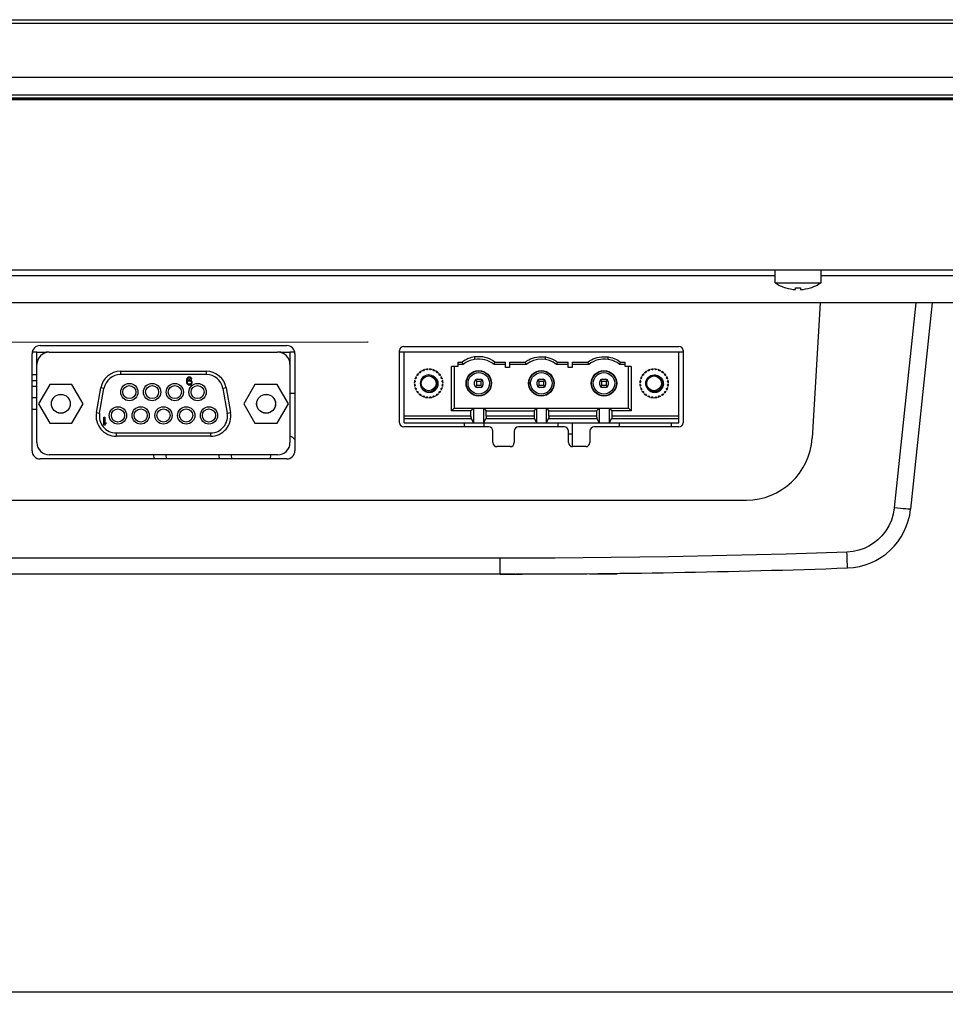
# Model space of a CAD drawing. Header units: millimetres. Extents: x 0 to 1682, y 0 to 1188.
# Tile 6 of 46: x 552 to 665, y 246 to 365. Entities that reach past the tile are written whole.
import ezdxf

# ---------------------------------------------------------------- set-up
doc = ezdxf.new("R2010")
doc.units = ezdxf.units.MM
doc.header["$LTSCALE"] = 92.51
doc.header["$PDMODE"] = 3
doc.header["$PDSIZE"] = 8
doc.layers.get('0').update_dxf_attribs({"linetype": 'CONTINUOUS'})
doc.layers.get('Defpoints').update_dxf_attribs({"linetype": 'CONTINUOUS'})
for name, color, linetype in [('2EDGRM-7_62-03P-1Y-100AH_-SHAPE', 7, 'CONTINUOUS'), ('BASE_PCB_V00-TOPRC-SHAPE', 7, 'CONTINUOUS'), ('D_SUB_09P-SHAPE', 7, 'CONTINUOUS'), ('GASKET_TOPRC19_REV03_VIEW-SHAPE', 7, 'CONTINUOUS'), ('ISO7045-M3X6-4_8-SHAPE', 7, 'CONTINUOUS'), ('PINHEAD-SK2542-SR-NA-SHAPE', 7, 'CONTINUOUS'), ('RC1900WD-FRONT_COVE7-2404-SHAPE', 7, 'CONTINUOUS'), ('REAR_CASE-RC19W-SHAPE', 7, 'CONTINUOUS'), ('REAR_COVER_RC1500WD-SHAPE', 7, 'CONTINUOUS'), ('SD_SOCKET-1939115-SHAPE', 7, 'CONTINUOUS'), ('SMPS_TOPRC-SHAPE', 7, 'CONTINUOUS')]:
    doc.layers.add(name, color=color, linetype=linetype)
doc.styles.get("Standard").update_dxf_attribs({"font": 'GOTHIC.TTF'})
doc.dimstyles.get("Standard").update_dxf_attribs({"dimtxt": 7, "dimasz": 7, "dimexe": 1.5, "dimexo": 1, "dimtad": 1, "dimdec": 5, "dimdsep": 46, "dimtxsty": 'Standard', "dimblk": '_FILLED', "dimblk1": '_FILLED', "dimblk2": '_FILLED', "dimcen": 0.09, "dimadec": 5, "dimazin": 2, "dimtol": 1, "dimtp": 1e-05, "dimtm": 1e-05, "dimtfac": 1, "dimtdec": 5, "dimtofl": 0, "dimtmove": 0, "dimatfit": 3, "dimldrblk": '_FILLED', "dimfxl": 1, "dimtolj": 1, "dimarcsym": 0})

# ---------------------------------------------------------------- blocks, each defined once
blk = doc.blocks.new('_FILLED')
at = {"color": 0, "linetype": 'ByBlock'}
blk.add_solid([(0, 0), (-1, 0.214), (-1, -0.214)], dxfattribs=at)
blk = doc.blocks.new('*D6')
at = {"color": 2, "lineweight": -2, "transparency": 16777216}
for p, q in [((304.48, 354.8), (304.48, 245.7)), ((766.29, 354.8), (766.29, 245.7)), ((311.48, 247.2), (759.29, 247.2))]:
    blk.add_line(p, q, dxfattribs=at)
at = {"layer": 'Defpoints', "color": 0, "transparency": 16777216}
for p in [(304.48, 355.8), (766.29, 355.8), (766.29, 247.2)]:
    blk.add_point(p, dxfattribs=at)
at = {"color": 2, "lineweight": -2, "transparency": 16777216, "xscale": 7, "yscale": 7, "zscale": 7, "rotation": 180}
blk.add_blockref('_FILLED', (304.48, 247.2), dxfattribs=at)
at = {"color": 2, "lineweight": -2, "transparency": 16777216, "xscale": 7, "yscale": 7, "zscale": 7}
blk.add_blockref('_FILLED', (766.29, 247.2), dxfattribs=at)
at = {"color": 2, "transparency": 16777216, "insert": (535.38, 252.55), "char_height": 9, "attachment_point": 5}
blk.add_mtext('\\A1;461.8', dxfattribs=at)

msp = doc.modelspace()

# ---------------------------------------------------------------- linework, layer by layer
at = {"layer": '2EDGRM-7_62-03P-1Y-100AH_-SHAPE', "color": 7, "linetype": 'Continuous'}
for p, q in [((632.103, 325.047), (598.663, 325.047)), ((598.663, 316.447), (598.663, 325.047)), ((632.103, 316.447), (632.103, 325.047)), ((605.203, 323.847), (605.75, 323.847)), ((605.203, 323.847), (605.203, 323.297)), ((605.853, 323.547), (605.203, 323.547)), ((607.263, 324.464), (607.263, 324.16)), ((611.02, 323.547), (609.62, 323.547)), ((609.723, 323.847), (611.02, 323.847)), ((611.02, 323.197), (611.02, 323.847)), ((611.52, 323.847), (613.428, 323.847)), ((611.52, 323.847), (611.52, 323.197)), ((613.54, 323.547), (611.52, 323.547)), ((615.883, 324.158), (615.883, 324.457)), ((618.64, 323.547), (617.24, 323.547)), ((617.352, 323.847), (618.64, 323.847)), ((618.64, 323.197), (618.64, 323.847)), ((619.14, 323.847), (621.048, 323.847)), ((619.14, 323.847), (619.14, 323.197)), ((621.16, 323.547), (619.14, 323.547)), ((623.503, 324.161), (623.503, 324.461)), ((625.563, 323.547), (624.913, 323.547)), ((625.025, 323.847), (625.563, 323.847)), ((625.563, 323.297), (625.563, 323.847)), ((600.382, 322.439), (600.363, 322.264)), ((600.646, 322.546), (600.471, 322.528)), ((600.734, 322.73), (600.671, 322.565)), ((601.017, 322.765), (600.843, 322.793)), ((601.149, 322.92), (601.046, 322.777)), ((601.432, 322.881), (601.271, 322.953)), ((601.6, 322.996), (601.463, 322.885)), ((601.863, 322.885), (601.726, 322.996)), ((602.055, 322.953), (601.894, 322.881)), ((602.28, 322.777), (602.176, 322.92)), ((602.483, 322.793), (602.309, 322.765)), ((602.655, 322.565), (602.592, 322.73)), ((602.855, 322.528), (602.68, 322.546)), ((602.962, 322.264), (602.944, 322.439)), ((605.203, 323.297), (604.463, 323.297)), ((604.463, 317.917), (604.463, 323.297)), ((604.763, 323.297), (604.763, 318.217)), ((611.52, 323.197), (611.02, 323.197)), ((619.14, 323.197), (618.64, 323.197)), ((626.303, 323.297), (625.563, 323.297)), ((626.003, 318.217), (626.003, 323.297)), ((626.303, 323.297), (626.303, 317.917)), ((627.822, 322.439), (627.803, 322.264)), ((628.086, 322.546), (627.911, 322.528)), ((628.174, 322.73), (628.111, 322.565)), ((628.457, 322.765), (628.283, 322.793)), ((628.589, 322.92), (628.486, 322.777)), ((628.872, 322.881), (628.711, 322.953)), ((629.04, 322.996), (628.903, 322.885)), ((629.303, 322.885), (629.166, 322.996)), ((629.495, 322.953), (629.334, 322.881)), ((629.72, 322.777), (629.616, 322.92)), ((629.923, 322.793), (629.749, 322.765)), ((630.095, 322.565), (630.032, 322.73)), ((630.295, 322.528), (630.12, 322.546)), ((630.402, 322.264), (630.384, 322.439)), ((600.025, 321.447), (599.914, 321.31)), ((599.914, 321.184), (600.025, 321.047)), ((599.957, 321.639), (600.029, 321.478)), ((600.133, 321.864), (599.99, 321.76)), ((600.117, 322.067), (600.144, 321.893)), ((600.344, 322.239), (600.18, 322.176)), ((603.146, 322.176), (602.981, 322.239)), ((603.181, 321.893), (603.209, 322.067)), ((603.336, 321.76), (603.193, 321.864)), ((603.297, 321.478), (603.368, 321.639)), ((603.412, 321.31), (603.301, 321.447)), ((603.301, 321.047), (603.412, 321.184)), ((607.263, 321.054), (607.263, 321.454)), ((607.351, 321.667), (607.513, 321.504)), ((607.513, 321.504), (608.013, 321.504)), ((607.513, 321.004), (607.513, 321.504)), ((607.563, 321.754), (607.963, 321.754)), ((608.013, 321.504), (608.175, 321.667)), ((608.013, 321.504), (608.013, 321.004)), ((608.263, 321.454), (608.263, 321.054)), ((614.883, 321.054), (614.883, 321.454)), ((614.971, 321.667), (615.133, 321.504)), ((615.133, 321.504), (615.633, 321.504)), ((615.133, 321.004), (615.133, 321.504)), ((615.183, 321.754), (615.583, 321.754)), ((615.795, 321.667), (615.633, 321.504)), ((615.633, 321.504), (615.633, 321.004)), ((615.883, 321.454), (615.883, 321.054)), ((622.503, 321.054), (622.503, 321.454)), ((622.591, 321.667), (622.753, 321.504)), ((622.753, 321.504), (623.253, 321.504)), ((622.753, 321.004), (622.753, 321.504)), ((622.803, 321.754), (623.203, 321.754)), ((623.415, 321.667), (623.253, 321.504)), ((623.253, 321.504), (623.253, 321.004)), ((623.503, 321.454), (623.503, 321.054)), ((627.465, 321.447), (627.354, 321.31)), ((627.354, 321.184), (627.465, 321.047)), ((627.397, 321.639), (627.469, 321.478)), ((627.573, 321.864), (627.43, 321.76)), ((627.557, 322.067), (627.584, 321.893)), ((627.784, 322.239), (627.62, 322.176)), ((630.586, 322.176), (630.421, 322.239)), ((630.621, 321.893), (630.649, 322.067)), ((630.776, 321.76), (630.633, 321.864)), ((630.737, 321.478), (630.808, 321.639)), ((630.852, 321.31), (630.741, 321.447)), ((630.741, 321.047), (630.852, 321.184)), ((600.029, 321.016), (599.957, 320.855)), ((599.99, 320.733), (600.133, 320.63)), ((600.144, 320.601), (600.117, 320.427)), ((600.18, 320.318), (600.344, 320.255)), ((600.363, 320.23), (600.382, 320.055)), ((600.471, 319.966), (600.646, 319.947)), ((600.671, 319.929), (600.734, 319.764)), ((602.592, 319.764), (602.655, 319.929)), ((602.68, 319.947), (602.855, 319.966)), ((602.944, 320.055), (602.962, 320.23)), ((602.981, 320.255), (603.146, 320.318)), ((603.209, 320.427), (603.181, 320.601)), ((603.193, 320.63), (603.336, 320.733)), ((603.368, 320.855), (603.297, 321.016)), ((607.351, 320.842), (607.513, 321.004)), ((608.013, 321.004), (607.513, 321.004)), ((607.963, 320.754), (607.563, 320.754)), ((608.175, 320.842), (608.013, 321.004)), ((615.133, 321.004), (614.971, 320.842)), ((615.633, 321.004), (615.133, 321.004)), ((615.583, 320.754), (615.183, 320.754)), ((615.795, 320.842), (615.633, 321.004)), ((622.753, 321.004), (622.591, 320.842)), ((623.253, 321.004), (622.753, 321.004)), ((623.203, 320.754), (622.803, 320.754)), ((623.415, 320.842), (623.253, 321.004)), ((627.469, 321.016), (627.397, 320.855)), ((627.43, 320.733), (627.573, 320.63)), ((627.584, 320.601), (627.557, 320.427)), ((627.62, 320.318), (627.784, 320.255)), ((627.803, 320.23), (627.822, 320.055)), ((627.911, 319.966), (628.086, 319.947)), ((628.111, 319.929), (628.174, 319.764)), ((630.032, 319.764), (630.095, 319.929)), ((630.12, 319.947), (630.295, 319.966)), ((630.384, 320.055), (630.402, 320.23)), ((630.421, 320.255), (630.586, 320.318)), ((630.649, 320.427), (630.621, 320.601)), ((630.633, 320.63), (630.776, 320.733)), ((630.808, 320.855), (630.737, 321.016)), ((600.843, 319.701), (601.017, 319.729)), ((601.046, 319.717), (601.149, 319.574)), ((601.271, 319.541), (601.432, 319.613)), ((601.463, 319.609), (601.6, 319.498)), ((601.726, 319.498), (601.863, 319.609)), ((601.894, 319.613), (602.055, 319.541)), ((602.176, 319.574), (602.28, 319.717)), ((602.309, 319.729), (602.483, 319.701)), ((628.283, 319.701), (628.457, 319.729)), ((628.486, 319.717), (628.589, 319.574)), ((628.711, 319.541), (628.872, 319.613)), ((628.903, 319.609), (629.04, 319.498)), ((629.166, 319.498), (629.303, 319.609)), ((629.334, 319.613), (629.495, 319.541)), ((629.616, 319.574), (629.72, 319.717)), ((629.749, 319.729), (629.923, 319.701)), ((604.763, 318.217), (604.463, 317.917)), ((606.803, 317.917), (604.463, 317.917)), ((604.763, 318.217), (626.003, 318.217)), ((606.803, 317.917), (607.103, 318.217)), ((606.803, 317.239), (606.803, 317.917)), ((607.103, 318.217), (607.103, 316.447)), ((608.37, 318.217), (608.67, 317.917)), ((608.37, 316.447), (608.37, 318.217)), ((608.67, 317.917), (614.49, 317.917)), ((608.67, 317.239), (608.67, 317.917)), ((614.49, 317.917), (614.79, 318.217)), ((614.49, 317.917), (614.49, 317.239)), ((614.79, 318.217), (614.79, 316.447)), ((615.99, 318.217), (616.29, 317.917)), ((615.99, 316.447), (615.99, 318.217)), ((616.29, 317.917), (622.11, 317.917)), ((616.29, 317.239), (616.29, 317.917)), ((622.11, 317.917), (622.41, 318.217)), ((622.11, 317.917), (622.11, 317.239)), ((622.41, 318.217), (622.41, 316.447)), ((623.663, 318.217), (623.963, 317.917)), ((623.663, 316.447), (623.663, 318.217)), ((626.303, 317.917), (623.963, 317.917)), ((623.963, 317.917), (623.963, 317.239)), ((626.003, 318.217), (626.303, 317.917)), ((606.803, 317.239), (598.663, 317.239)), ((598.663, 316.966), (606.843, 316.966)), ((598.663, 316.447), (632.103, 316.447)), ((606.843, 316.966), (607.103, 316.447)), ((608.37, 316.447), (608.63, 316.966)), ((608.63, 316.966), (614.531, 316.966)), ((614.49, 317.239), (608.67, 317.239)), ((614.531, 316.966), (614.79, 316.447)), ((615.99, 316.447), (616.25, 316.966)), ((616.25, 316.966), (622.151, 316.966)), ((622.11, 317.239), (616.29, 317.239)), ((622.151, 316.966), (622.41, 316.447)), ((623.663, 316.447), (623.923, 316.966)), ((623.923, 316.966), (632.103, 316.966)), ((632.103, 317.239), (623.963, 317.239))]:
    msp.add_line(p, q, dxfattribs=at)
for points in [[(605.853, 323.547), (605.835, 323.597), (605.818, 323.647), (605.801, 323.697), (605.784, 323.747), (605.767, 323.797), (605.75, 323.847)], [(609.62, 323.547), (609.638, 323.596), (609.655, 323.646), (609.672, 323.696), (609.689, 323.746), (609.706, 323.796), (609.723, 323.847)], [(613.428, 323.847), (613.632, 323.991), (613.848, 324.117), (614.075, 324.226), (614.314, 324.318), (614.561, 324.391), (614.816, 324.445), (615.078, 324.479), (615.343, 324.493), (615.612, 324.486), (615.883, 324.457)], [(613.534, 323.547), (613.516, 323.597), (613.498, 323.647), (613.481, 323.697), (613.463, 323.747), (613.446, 323.797), (613.428, 323.847)], [(615.883, 324.457), (616.156, 324.406), (616.419, 324.333), (616.672, 324.24), (616.912, 324.127), (617.139, 323.997), (617.352, 323.847)], [(617.246, 323.547), (617.264, 323.596), (617.282, 323.646), (617.299, 323.696), (617.317, 323.746), (617.335, 323.796), (617.352, 323.847)], [(621.048, 323.847), (621.252, 323.99), (621.467, 324.117), (621.695, 324.226), (621.933, 324.318), (622.181, 324.391), (622.436, 324.445), (622.697, 324.479), (622.963, 324.493), (623.231, 324.487), (623.502, 324.461)], [(621.154, 323.547), (621.136, 323.597), (621.118, 323.647), (621.101, 323.697), (621.083, 323.747), (621.066, 323.797), (621.048, 323.847)], [(623.502, 324.461), (623.786, 324.414), (624.059, 324.344), (624.321, 324.25), (624.57, 324.135), (624.804, 324.001), (625.025, 323.847)], [(624.919, 323.547), (624.935, 323.592), (624.952, 323.639), (624.969, 323.688), (624.987, 323.739), (625.006, 323.792), (625.024, 323.847)], [(601.663, 322.272), (601.799, 322.271), (601.932, 322.253), (602.063, 322.217), (602.19, 322.165), (602.308, 322.096), (602.417, 322.012), (602.515, 321.915), (602.6, 321.805), (602.67, 321.685), (602.726, 321.555), (602.764, 321.42), (602.785, 321.279), (602.788, 321.136), (602.773, 320.993), (602.74, 320.853), (602.688, 320.716)], [(629.103, 322.272), (629.239, 322.271), (629.372, 322.253), (629.504, 322.217), (629.63, 322.165), (629.748, 322.096), (629.857, 322.012), (629.955, 321.915), (630.04, 321.805), (630.11, 321.685), (630.166, 321.555), (630.204, 321.42), (630.225, 321.279), (630.228, 321.136), (630.213, 320.993), (630.18, 320.853), (630.128, 320.716)], [(600.826, 320.656), (600.893, 320.559), (600.97, 320.472), (601.058, 320.393), (601.155, 320.324), (601.259, 320.266), (601.37, 320.22), (601.489, 320.186), (601.614, 320.165), (601.745, 320.16), (601.876, 320.17), (602.002, 320.195), (602.121, 320.233), (602.233, 320.284), (602.339, 320.346), (602.439, 320.421), (602.531, 320.508), (602.614, 320.606), (602.688, 320.716)], [(628.266, 320.656), (628.333, 320.559), (628.41, 320.472), (628.498, 320.393), (628.595, 320.324), (628.699, 320.266), (628.81, 320.22), (628.929, 320.186), (629.054, 320.165), (629.185, 320.16), (629.316, 320.17), (629.442, 320.195), (629.561, 320.233), (629.673, 320.284), (629.779, 320.346), (629.879, 320.421), (629.971, 320.508), (630.054, 320.606), (630.128, 320.716)], [(606.803, 317.239), (606.804, 317.196), (606.806, 317.155), (606.809, 317.115), (606.814, 317.078), (606.819, 317.044), (606.826, 317.014), (606.834, 316.988), (606.843, 316.966)], [(608.67, 317.239), (608.67, 317.196), (608.668, 317.155), (608.664, 317.115), (608.659, 317.078), (608.654, 317.044), (608.647, 317.013), (608.639, 316.988), (608.63, 316.966)], [(614.49, 317.239), (614.491, 317.196), (614.493, 317.155), (614.496, 317.115), (614.501, 317.078), (614.507, 317.044), (614.514, 317.014), (614.522, 316.988), (614.531, 316.966)], [(616.29, 317.239), (616.29, 317.196), (616.288, 317.155), (616.284, 317.115), (616.279, 317.078), (616.274, 317.044), (616.267, 317.013), (616.259, 316.988), (616.25, 316.966)], [(622.11, 317.239), (622.111, 317.196), (622.113, 317.155), (622.116, 317.115), (622.121, 317.078), (622.127, 317.044), (622.134, 317.014), (622.142, 316.988), (622.151, 316.966)], [(623.963, 317.239), (623.962, 317.196), (623.96, 317.155), (623.957, 317.115), (623.952, 317.078), (623.946, 317.044), (623.939, 317.013), (623.931, 316.988), (623.923, 316.966)]]:
    msp.add_lwpolyline(points, dxfattribs=at)
for centre, radius in [((607.763, 321.254), 1.55), ((607.763, 321.254), 1.506), ((607.763, 321.254), 1.306), ((615.383, 321.254), 1.55), ((615.383, 321.254), 1.506), ((615.383, 321.254), 1.306), ((623.003, 321.254), 1.55), ((623.003, 321.254), 1.506), ((623.003, 321.254), 1.306), ((629.103, 321.247), 1.025), ((601.663, 321.247), 0.9), ((629.103, 321.247), 0.9)]:
    msp.add_circle(centre, radius, dxfattribs=at)
for centre, radius, start, end in [((607.703, 321.249), 3.25, 97.79166, 126.93376), ((607.703, 321.249), 2.95, 98.57782, 128.83786), ((607.77, 321.249), 2.95, 51.16214, 99.9061), ((607.77, 321.249), 3.25, 53.06624, 98.96896), ((615.39, 321.249), 2.95, 51.16214, 128.83786), ((623.01, 321.249), 2.95, 80.38952, 128.83786), ((623.063, 321.249), 2.95, 51.16214, 81.42218), ((601.663, 321.247), 1.75, 137.0653, 147.9347), ((601.663, 321.247), 1.675, 140.7356, 144.28785), ((601.663, 321.247), 1.65, 141.96206, 143.03794), ((601.663, 321.247), 1.75, 122.0653, 132.9347), ((601.663, 321.247), 1.675, 125.71471, 129.2994), ((601.663, 321.247), 1.025, 216.80192, 215.2402), ((601.663, 321.247), 1.65, 126.96206, 128.03794), ((601.663, 321.247), 1.75, 107.0653, 117.9347), ((601.663, 321.247), 1.65, 111.96206, 113.03794), ((601.663, 321.247), 1.75, 92.0653, 102.9347), ((601.663, 321.247), 1.65, 96.96206, 98.03794), ((601.663, 321.247), 1.75, 77.0653, 87.9347), ((601.663, 321.247), 1.65, 81.96206, 83.03794), ((601.663, 321.247), 1.75, 62.0653, 72.9347), ((601.663, 321.247), 1.65, 66.96206, 68.03794), ((601.663, 321.247), 1.75, 47.0653, 57.9347), ((601.663, 321.247), 1.675, 50.7006, 54.28529), ((601.663, 321.247), 1.65, 51.96206, 53.03794), ((601.663, 321.247), 1.75, 32.0653, 42.9347), ((601.663, 321.247), 1.675, 35.71215, 39.2644), ((601.663, 321.247), 1.65, 36.96206, 38.03794), ((629.103, 321.247), 1.75, 137.0653, 147.9347), ((629.103, 321.247), 1.675, 140.7356, 144.28785), ((629.103, 321.247), 1.65, 141.96206, 143.03794), ((629.103, 321.247), 1.75, 122.0653, 132.9347), ((629.103, 321.247), 1.675, 125.71471, 129.2994), ((629.103, 321.247), 1.65, 126.96206, 128.03794), ((629.103, 321.247), 1.75, 107.0653, 117.9347), ((629.103, 321.247), 1.65, 111.96206, 113.03794), ((629.103, 321.247), 1.75, 92.0653, 102.9347), ((629.103, 321.247), 1.65, 96.96206, 98.03794), ((629.103, 321.247), 1.75, 77.0653, 87.9347), ((629.103, 321.247), 1.65, 81.96206, 83.03794), ((629.103, 321.247), 1.75, 62.0653, 72.9347), ((629.103, 321.247), 1.65, 66.96206, 68.03794), ((629.103, 321.247), 1.75, 47.0653, 57.9347), ((629.103, 321.247), 1.675, 50.7006, 54.28529), ((629.103, 321.247), 1.65, 51.96206, 53.03794), ((629.103, 321.247), 1.75, 32.0653, 42.9347), ((629.103, 321.247), 1.675, 35.71215, 39.2644), ((629.103, 321.247), 1.65, 36.96206, 38.03794), ((601.663, 321.247), 1.75, 167.0653, 177.9347), ((601.663, 321.247), 1.75, 182.0653, 192.9347), ((601.663, 321.247), 1.75, 152.0653, 162.9347), ((601.663, 321.247), 1.675, 170.74947, 174.33863), ((601.663, 321.247), 1.675, 185.66137, 189.25053), ((601.663, 321.247), 1.65, 171.96206, 173.03794), ((601.663, 321.247), 1.675, 155.65562, 159.26134), ((601.663, 321.247), 1.65, 156.96206, 158.03794), ((601.663, 321.247), 1.65, 21.96206, 23.03794), ((601.663, 321.247), 1.675, 20.73866, 24.34438), ((601.663, 321.247), 1.75, 17.0653, 27.9347), ((601.663, 321.247), 1.65, 6.96206, 8.03794), ((601.663, 321.247), 1.675, 5.66137, 9.25053), ((601.663, 321.247), 1.675, 350.74947, 354.33863), ((601.663, 321.247), 1.75, 2.0653, 12.9347), ((601.663, 321.247), 1.75, 347.0653, 357.9347), ((607.563, 321.454), 0.3, 90, 180), ((607.963, 321.454), 0.3, 0, 90), ((615.183, 321.454), 0.3, 90, 180), ((615.583, 321.454), 0.3, 0, 90), ((622.803, 321.454), 0.3, 90, 180), ((623.203, 321.454), 0.3, 0, 90), ((629.103, 321.247), 1.75, 167.0653, 177.9347), ((629.103, 321.247), 1.75, 182.0653, 192.9347), ((629.103, 321.247), 1.75, 152.0653, 162.9347), ((629.103, 321.247), 1.675, 170.74947, 174.33863), ((629.103, 321.247), 1.675, 185.66137, 189.25053), ((629.103, 321.247), 1.65, 171.96206, 173.03794), ((629.103, 321.247), 1.675, 155.65562, 159.26134), ((629.103, 321.247), 1.65, 156.96206, 158.03794), ((629.103, 321.247), 1.65, 21.96206, 23.03794), ((629.103, 321.247), 1.675, 20.73866, 24.34438), ((629.103, 321.247), 1.75, 17.0653, 27.9347), ((629.103, 321.247), 1.65, 6.96206, 8.03794), ((629.103, 321.247), 1.675, 5.66137, 9.25053), ((629.103, 321.247), 1.675, 350.74947, 354.33863), ((629.103, 321.247), 1.75, 2.0653, 12.9347), ((629.103, 321.247), 1.75, 347.0653, 357.9347), ((601.663, 321.247), 1.75, 197.0653, 207.9347), ((601.663, 321.247), 1.65, 186.96206, 188.03794), ((601.663, 321.247), 1.675, 200.73866, 204.34438), ((601.663, 321.247), 1.65, 201.96206, 203.03794), ((601.663, 321.247), 1.75, 212.0653, 222.9347), ((601.663, 321.247), 1.675, 215.71215, 219.2644), ((601.663, 321.247), 1.65, 216.96206, 218.03794), ((601.663, 321.247), 1.75, 227.0653, 237.9347), ((601.663, 321.247), 1.675, 230.7006, 234.28529), ((601.663, 321.247), 1.65, 231.96206, 233.03794), ((601.663, 321.247), 1.75, 302.0653, 312.9347), ((601.663, 321.247), 1.675, 305.71471, 309.2994), ((601.663, 321.247), 1.65, 306.96206, 308.03794), ((601.663, 321.247), 1.75, 317.0653, 327.9347), ((601.663, 321.247), 1.675, 320.7356, 324.28785), ((601.663, 321.247), 1.65, 321.96206, 323.03794), ((601.663, 321.247), 1.65, 336.96206, 338.03794), ((601.663, 321.247), 1.675, 335.65562, 339.26134), ((601.663, 321.247), 1.75, 332.0653, 342.9347), ((601.663, 321.247), 1.65, 351.96206, 353.03794), ((607.563, 321.054), 0.3, 180, 270), ((607.963, 321.054), 0.3, 270, 0), ((615.183, 321.054), 0.3, 180, 270), ((615.583, 321.054), 0.3, 270, 0), ((622.803, 321.054), 0.3, 180, 270), ((623.203, 321.054), 0.3, 270, 0), ((629.103, 321.247), 1.75, 197.0653, 207.9347), ((629.103, 321.247), 1.65, 186.96206, 188.03794), ((629.103, 321.247), 1.675, 200.73866, 204.34438), ((629.103, 321.247), 1.65, 201.96206, 203.03794), ((629.103, 321.247), 1.75, 212.0653, 222.9347), ((629.103, 321.247), 1.675, 215.71215, 219.2644), ((629.103, 321.247), 1.65, 216.96206, 218.03794), ((629.103, 321.247), 1.75, 227.0653, 237.9347), ((629.103, 321.247), 1.675, 230.7006, 234.28529), ((629.103, 321.247), 1.65, 231.96206, 233.03794), ((629.103, 321.247), 1.75, 302.0653, 312.9347), ((629.103, 321.247), 1.675, 305.71471, 309.2994), ((629.103, 321.247), 1.65, 306.96206, 308.03794), ((629.103, 321.247), 1.75, 317.0653, 327.9347), ((629.103, 321.247), 1.675, 320.7356, 324.28785), ((629.103, 321.247), 1.65, 321.96206, 323.03794), ((629.103, 321.247), 1.65, 336.96206, 338.03794), ((629.103, 321.247), 1.675, 335.65562, 339.26134), ((629.103, 321.247), 1.75, 332.0653, 342.9347), ((629.103, 321.247), 1.65, 351.96206, 353.03794), ((601.663, 321.247), 1.75, 242.0653, 252.9347), ((601.663, 321.247), 1.65, 246.96206, 248.03794), ((601.663, 321.247), 1.75, 257.0653, 267.9347), ((601.663, 321.247), 1.65, 261.96206, 263.03794), ((601.663, 321.247), 1.75, 272.0653, 282.9347), ((601.663, 321.247), 1.65, 276.96206, 278.03794), ((601.663, 321.247), 1.75, 287.0653, 297.9347), ((601.663, 321.247), 1.65, 291.96206, 293.03794), ((629.103, 321.247), 1.75, 242.0653, 252.9347), ((629.103, 321.247), 1.65, 246.96206, 248.03794), ((629.103, 321.247), 1.75, 257.0653, 267.9347), ((629.103, 321.247), 1.65, 261.96206, 263.03794), ((629.103, 321.247), 1.75, 272.0653, 282.9347), ((629.103, 321.247), 1.65, 276.96206, 278.03794), ((629.103, 321.247), 1.75, 287.0653, 297.9347), ((629.103, 321.247), 1.65, 291.96206, 293.03794)]:
    msp.add_arc(centre, radius, start, end, dxfattribs=at)
at = {"layer": 'BASE_PCB_V00-TOPRC-SHAPE', "color": 7, "linetype": 'Continuous'}
for p, q in [((594.283, 326.247), (594.233, 326.247)), ((553.983, 325.047), (553.411, 325.047)), ((555.483, 325.047), (555.088, 325.047)), ((583.678, 325.047), (583.283, 325.047)), ((585.354, 325.047), (584.783, 325.047))]:
    msp.add_line(p, q, dxfattribs=at)
at = {"layer": 'BASE_PCB_V00-TOPRC-SHAPE', "color": 7, "linetype": 'Continuous', "const_width": 0.119}
msp.add_lwpolyline([(594.233, 326.247), (465.883, 326.247)], dxfattribs=at)
at = {"layer": 'D_SUB_09P-SHAPE', "color": 7, "linetype": 'Continuous'}
for p, q in [((553.983, 325.047), (555.088, 325.047)), ((553.983, 314.047), (553.983, 325.047)), ((555.088, 324.994), (555.088, 325.047)), ((555.188, 325.016), (555.188, 325.047)), ((555.483, 325.047), (583.283, 325.047)), ((583.578, 325.016), (583.578, 325.047)), ((583.678, 325.047), (584.783, 325.047)), ((583.678, 325.047), (583.678, 324.994)), ((584.783, 325.047), (584.783, 314.047)), ((564.162, 322.717), (574.604, 322.717)), ((564.162, 322.717), (564.162, 322.317)), ((574.604, 322.317), (564.162, 322.317)), ((574.604, 322.317), (574.604, 322.717)), ((555.534, 321.112), (554.18, 318.767)), ((558.242, 321.112), (555.534, 321.112)), ((559.596, 318.767), (558.242, 321.112)), ((572.19, 321.754), (572.17, 321.613)), ((572.17, 321.613), (572.17, 321.471)), ((572.17, 321.471), (572.19, 321.33)), ((572.23, 321.855), (572.19, 321.754)), ((572.19, 321.33), (572.23, 321.229)), ((572.289, 321.936), (572.23, 321.855)), ((572.23, 321.229), (572.289, 321.148)), ((572.269, 321.613), (572.289, 321.734)), ((572.388, 321.653), (572.269, 321.572)), ((572.269, 321.572), (572.269, 321.613)), ((572.388, 321.997), (572.289, 321.936)), ((572.289, 321.734), (572.309, 321.795)), ((572.289, 321.39), (572.309, 321.451)), ((572.289, 321.35), (572.289, 321.39)), ((572.309, 321.289), (572.289, 321.35)), ((572.289, 321.148), (572.388, 321.087)), ((572.309, 321.795), (572.348, 321.855)), ((572.309, 321.451), (572.348, 321.512)), ((572.348, 321.229), (572.309, 321.289)), ((572.348, 321.855), (572.408, 321.896)), ((572.348, 321.512), (572.408, 321.552)), ((572.408, 321.188), (572.348, 321.229)), ((572.487, 322.017), (572.388, 321.997)), ((572.487, 321.673), (572.388, 321.653)), ((572.388, 321.087), (572.487, 321.067)), ((572.408, 321.896), (572.467, 321.916)), ((572.408, 321.552), (572.467, 321.572)), ((572.467, 321.168), (572.408, 321.188)), ((572.467, 321.916), (572.586, 321.916)), ((572.467, 321.572), (572.606, 321.572)), ((572.606, 321.168), (572.467, 321.168)), ((572.566, 322.017), (572.487, 322.017)), ((572.586, 321.673), (572.487, 321.673)), ((572.487, 321.067), (572.586, 321.067)), ((572.665, 321.997), (572.566, 322.017)), ((572.586, 321.916), (572.645, 321.896)), ((572.685, 321.653), (572.586, 321.673)), ((572.586, 321.067), (572.685, 321.087)), ((572.606, 321.572), (572.665, 321.552)), ((572.665, 321.188), (572.606, 321.168)), ((572.645, 321.896), (572.705, 321.855)), ((572.764, 321.936), (572.665, 321.997)), ((572.665, 321.552), (572.724, 321.512)), ((572.724, 321.229), (572.665, 321.188)), ((572.784, 321.592), (572.685, 321.653)), ((572.685, 321.087), (572.784, 321.148)), ((572.705, 321.855), (572.744, 321.795)), ((572.724, 321.512), (572.764, 321.451)), ((572.764, 321.289), (572.724, 321.229)), ((572.744, 321.795), (572.843, 321.795)), ((572.823, 321.855), (572.764, 321.936)), ((572.764, 321.451), (572.784, 321.39)), ((572.784, 321.35), (572.764, 321.289)), ((572.843, 321.512), (572.784, 321.592)), ((572.784, 321.39), (572.784, 321.35)), ((572.784, 321.148), (572.843, 321.229)), ((572.843, 321.795), (572.823, 321.855)), ((572.883, 321.411), (572.843, 321.512)), ((572.843, 321.229), (572.883, 321.33)), ((572.883, 321.33), (572.883, 321.411)), ((580.524, 321.112), (579.17, 318.767)), ((583.232, 321.112), (580.524, 321.112)), ((584.586, 318.767), (583.232, 321.112)), ((561.22, 317.692), (561.749, 320.692)), ((561.614, 317.623), (562.143, 320.623)), ((562.143, 320.623), (561.749, 320.692)), ((577.017, 320.692), (576.623, 320.623)), ((576.623, 320.623), (577.152, 317.623)), ((577.017, 320.692), (577.546, 317.692)), ((554.18, 318.767), (555.534, 316.422)), ((558.242, 316.422), (559.596, 318.767)), ((579.17, 318.767), (580.524, 316.422)), ((583.232, 316.422), (584.586, 318.767)), ((561.22, 317.692), (561.614, 317.623)), ((577.152, 317.623), (577.546, 317.692)), ((555.534, 316.422), (558.242, 316.422)), ((562.145, 317.117), (562.264, 317.117)), ((562.145, 316.167), (562.145, 317.117)), ((562.264, 317.117), (562.264, 316.329)), ((562.383, 316.47), (562.264, 316.329)), ((562.264, 316.167), (562.383, 316.308)), ((562.383, 316.47), (562.383, 316.308)), ((580.524, 316.422), (583.232, 316.422)), ((562.264, 316.167), (562.145, 316.167)), ((563.633, 315.217), (575.133, 315.217)), ((563.633, 315.217), (563.633, 314.817)), ((575.133, 314.817), (575.133, 315.217)), ((575.133, 314.817), (563.633, 314.817)), ((583.283, 312.547), (555.483, 312.547))]:
    msp.add_line(p, q, dxfattribs=at)
for centre, radius in [((565.228, 320.187), 1.05), ((567.998, 320.187), 1.05), ((570.768, 320.187), 1.05), ((573.538, 320.187), 1.05), ((556.888, 318.767), 1.15), ((556.888, 318.767), 1.143), ((565.228, 320.187), 0.8), ((567.998, 320.187), 0.8), ((570.768, 320.187), 0.8), ((573.538, 320.187), 0.8), ((581.878, 318.767), 1.15), ((581.878, 318.767), 1.143), ((563.843, 317.347), 1.05), ((563.843, 317.347), 0.8), ((566.613, 317.347), 1.05), ((566.613, 317.347), 0.8), ((569.383, 317.347), 1.05), ((569.383, 317.347), 0.8), ((572.153, 317.347), 1.05), ((572.153, 317.347), 0.8), ((574.923, 317.347), 1.05), ((574.923, 317.347), 0.8)]:
    msp.add_circle(centre, radius, dxfattribs=at)
for centre, radius, start, end in [((555.483, 323.547), 1.5, 90, 180), ((583.283, 323.547), 1.5, 0, 90), ((564.162, 320.267), 2.45, 90, 170), ((564.162, 320.267), 2.05, 90, 170), ((574.604, 320.267), 2.45, 10, 90), ((574.604, 320.267), 2.05, 10, 90), ((563.633, 317.267), 2.45, 170, 270), ((563.633, 317.267), 2.05, 170, 270), ((575.133, 317.267), 2.45, 270, 10), ((575.133, 317.267), 2.05, 270, 10), ((555.483, 314.047), 1.5, 180, 270), ((583.283, 314.047), 1.5, 270, 0)]:
    msp.add_arc(centre, radius, start, end, dxfattribs=at)
at = {"layer": 'GASKET_TOPRC19_REV03_VIEW-SHAPE', "color": 7, "linetype": 'Continuous'}
for p, q in [((773.516, 356.297), (297.249, 356.297)), ((297.583, 355.963), (773.183, 355.963)), ((770.05, 355.961), (300.715, 355.961)), ((300.983, 355.797), (769.783, 355.797))]:
    msp.add_line(p, q, dxfattribs=at)
at = {"layer": 'ISO7045-M3X6-4_8-SHAPE', "color": 7, "linetype": 'Continuous'}
for p, q in [((643.833, 333.495), (643.833, 335.047)), ((649.433, 333.495), (649.433, 335.047)), ((643.833, 333.495), (649.433, 333.495)), ((645.133, 332.868), (645.133, 332.878)), ((646.333, 332.656), (646.333, 332.878)), ((646.933, 332.878), (646.933, 332.656)), ((648.133, 332.878), (648.133, 332.868))]:
    msp.add_line(p, q, dxfattribs=at)
for radius, start, end in [(5, 235.9442, 252.5424), (5, 287.4576, 304.0558), (4.991, 252.50987, 266.55397), (4.77, 266.39388, 273.60612), (4.991, 273.44603, 287.49013)]:
    msp.add_arc((646.633, 337.638), radius, start, end, dxfattribs=at)
at = {"layer": 'PINHEAD-SK2542-SR-NA-SHAPE', "color": 7, "linetype": 'Continuous'}
msp.add_line((584.783, 320.047), (585.383, 320.047), dxfattribs=at)
at = {"layer": 'RC1900WD-FRONT_COVE7-2404-SHAPE', "color": 7, "linetype": 'Continuous'}
for p, q in [((297.41, 365.497), (773.356, 365.497)), ((768.858, 365.014), (301.907, 365.014)), ((296.683, 358.497), (774.083, 358.497)), ((305.202, 335.047), (765.564, 335.047))]:
    msp.add_line(p, q, dxfattribs=at)
at = {"layer": 'REAR_CASE-RC19W-SHAPE', "color": 7, "linetype": 'Continuous'}
for p, q in [((643.833, 334.341), (538.183, 334.341)), ((711.022, 334.341), (649.433, 334.341)), ((719.43, 331.047), (351.335, 331.047)), ((553.383, 313.047), (553.383, 324.847)), ((554.383, 325.847), (584.383, 325.847)), ((585.383, 324.847), (585.383, 313.047)), ((598.133, 316.447), (598.133, 325.247)), ((598.633, 325.747), (632.133, 325.747)), ((632.633, 325.247), (632.633, 316.447)), ((608.983, 315.947), (598.633, 315.947)), ((609.483, 314.047), (609.483, 315.447)), ((612.083, 315.447), (612.083, 314.047)), ((618.183, 315.947), (612.583, 315.947)), ((618.683, 314.047), (618.683, 315.447)), ((621.283, 315.447), (621.283, 314.047)), ((632.133, 315.947), (621.783, 315.947)), ((611.583, 313.547), (609.983, 313.547)), ((620.783, 313.547), (619.183, 313.547)), ((584.383, 312.047), (554.383, 312.047))]:
    msp.add_line(p, q, dxfattribs=at)
for centre, radius, start, end in [((554.383, 324.847), 1, 90, 180), ((584.383, 324.847), 1, 0, 90), ((598.633, 325.247), 0.5, 90, 180), ((632.133, 325.247), 0.5, 0, 90), ((598.633, 316.447), 0.5, 180, 270), ((632.133, 316.447), 0.5, 270, 0), ((608.983, 315.447), 0.5, 0, 90), ((612.583, 315.447), 0.5, 90, 180), ((618.183, 315.447), 0.5, 0, 90), ((621.783, 315.447), 0.5, 90, 180), ((609.983, 314.047), 0.5, 180, 270), ((611.583, 314.047), 0.5, 270, 0), ((619.183, 314.047), 0.5, 180, 270), ((620.783, 314.047), 0.5, 270, 0), ((554.383, 313.047), 1, 180, 270), ((584.383, 313.047), 1, 270, 0)]:
    msp.add_arc(centre, radius, start, end, dxfattribs=at)
at = {"layer": 'REAR_COVER_RC1500WD-SHAPE', "color": 7, "linetype": 'Continuous'}
for p, q in [((649.299, 331.047), (648.327, 314.576)), ((660.959, 331.047), (658.335, 306.089)), ((662.962, 331.047), (660.325, 305.949)), ((553.983, 321.547), (553.383, 321.547)), ((553.383, 320.916), (553.983, 320.916)), ((553.383, 319.547), (553.983, 319.547)), ((553.383, 318.099), (553.983, 318.099)), ((619.145, 315.047), (618.683, 315.047)), ((568.179, 312.547), (568.197, 312.047)), ((569.678, 312.547), (569.696, 312.047)), ((576.197, 312.047), (576.179, 312.547)), ((577.696, 312.047), (577.678, 312.547)), ((582.42, 312.047), (582.437, 312.547)), ((430.424, 307.047), (640.341, 307.047)), ((610.383, 299.977), (460.383, 299.977)), ((610.383, 298.047), (610.383, 299.977)), ((652.637, 299.113), (652.618, 299.643)), ((610.383, 298.047), (460.383, 298.047)), ((612.168, 298.047), (610.383, 298.047)), ((617.21, 298.047), (612.255, 298.047)), ((619.568, 298.047), (617.518, 298.047)), ((624.613, 298.047), (621.228, 298.047))]:
    msp.add_line(p, q, dxfattribs=at)
for points in [[(658.335, 306.089), (658.201, 305.322), (657.983, 304.601), (657.678, 303.921), (657.296, 303.292), (656.839, 302.717), (656.332, 302.211), (655.803, 301.794), (655.244, 301.45), (654.662, 301.168), (654.034, 300.951), (653.337, 300.802), (652.579, 300.719)], [(660.325, 305.949), (660.285, 305.94), (660.171, 305.939), (659.987, 305.946), (659.739, 305.962), (659.438, 305.985), (659.095, 306.014), (658.723, 306.049), (658.335, 306.089)], [(652.579, 300.719), (645.191, 300.484), (637.945, 300.294), (630.841, 300.152), (623.879, 300.053), (617.06, 299.994), (610.383, 299.977)], [(652.618, 299.643), (652.593, 300.34), (652.579, 300.719)], [(652.65, 298.79), (652.648, 298.827), (652.644, 298.936), (652.637, 299.113)]]:
    msp.add_lwpolyline(points, dxfattribs=at)
for centre, radius, start, end in [((584.552, 313.847), 1, 33.55422, 76.59578), ((640.341, 315.047), 8, 270, 356.62184), ((652.368, 306.786), 8, 272.01566, 354), ((610.383, 1499.747), 1201.7, 270, 272.015658)]:
    msp.add_arc(centre, radius, start, end, dxfattribs=at)
at = {"layer": 'SD_SOCKET-1939115-SHAPE', "color": 7, "linetype": 'Continuous'}
msp.add_line((553.983, 322.297), (553.383, 322.297), dxfattribs=at)
at = {"layer": 'SMPS_TOPRC-SHAPE', "color": 7, "linetype": 'Continuous'}
for p, q in [((598.663, 325.047), (598.133, 325.047)), ((632.633, 325.047), (632.103, 325.047)), ((605.983, 316.447), (605.983, 315.947)), ((608.395, 316.447), (608.395, 315.947)), ((617.395, 316.447), (617.395, 315.947)), ((619.145, 316.447), (619.145, 313.547)), ((624.87, 316.447), (624.87, 315.947)), ((631.195, 316.447), (631.195, 315.947))]:
    msp.add_line(p, q, dxfattribs=at)

# ---------------------------------------------------------------- dimensions: what is measured, and where the dimension line sits
dim = msp.add_linear_dim(base=(766.289, 247.197), p1=(304.477, 355.797), p2=(766.289, 355.797), dimstyle='Standard', override={"dimtxt": 9, "dimdec": 1, "dimzin": 0, "dimcen": 15.138, "dimclrd": 2, "dimclre": 2, "dimclrt": 2, "dimadec": 0, "dimazin": 0, "dimtol": 0, "dimtp": 0.5, "dimtm": 0, "dimtfac": 0.5, "dimtdec": 1, "dimtzin": 0})
dim.commit()
dim.dimension.update_dxf_attribs({"geometry": '*D6', "text_midpoint": (535.383, 252.548)})

doc.saveas('drawing.dxf')
